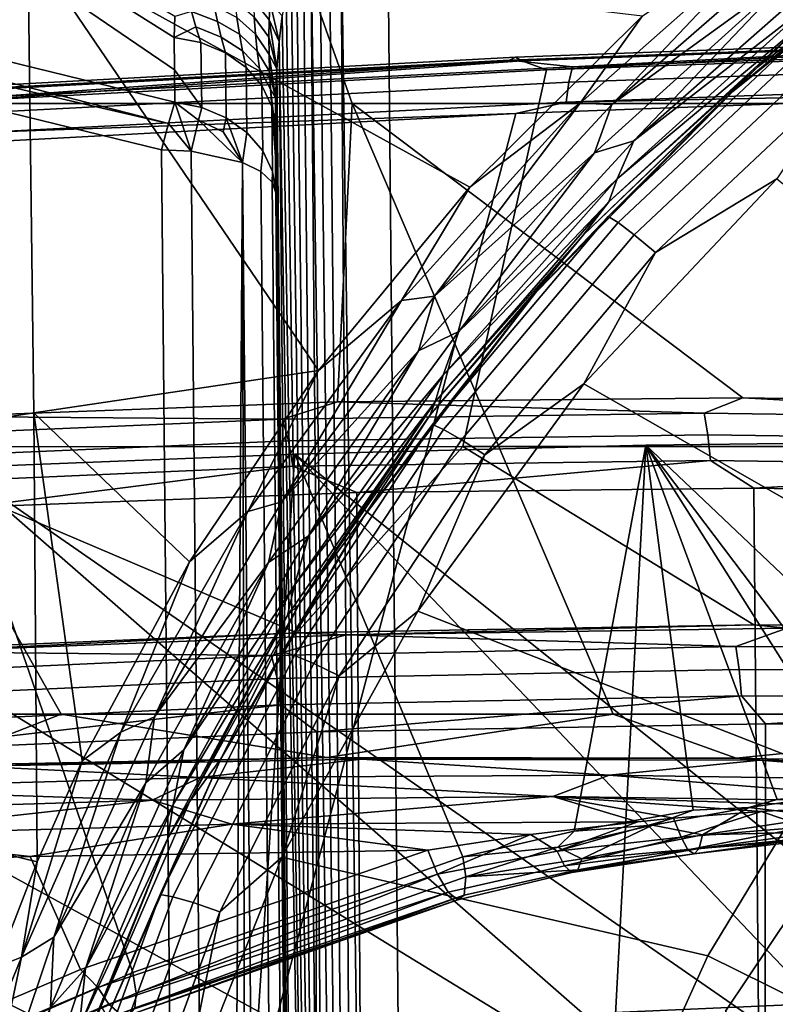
# Model space of a CAD drawing. Header units: metres. Extents: x -109 to 109, y -100 to 76.
# Tile 67 of 256: x -4 to -2.68, y -87.96 to -86.24. Entities that reach past the tile are written whole.
import ezdxf

# ---------------------------------------------------------------- set-up
doc = ezdxf.new("R2010")
doc.units = ezdxf.units.M
doc.layers.add('solid_21062310', color=7, linetype='CONTINUOUS')

msp = doc.modelspace()

# ---------------------------------------------------------------- linework, layer by layer
at = {"layer": 'solid_21062310'}
for points in [[(-4.531828, -86.389984, 9.822536), (-3.422348, -86.389984, 10.127425), (-3.850929, -85.178703, 11.958894), (-5.099349, -85.178703, 11.615823)], [(-3.422348, -86.389984, -19.122288), (-4.531828, -86.389984, -18.817396), (-5.099349, -85.178703, -20.610683), (-3.850929, -85.178703, -20.953756)], [(-3.422348, -86.389984, 10.127425), (-2.292785, -86.389984, 10.346492), (-2.57991, -85.178703, 12.205394), (-3.850929, -85.178703, 11.958894)], [(-2.292785, -86.389984, -19.341352), (-3.422348, -86.389984, -19.122288), (-3.850929, -85.178703, -20.953756), (-2.57991, -85.178703, -21.200256)], [(-3.999279, -85.261505, -29.532124), (-3.987662, -86.109657, -29.808584), (-5.94798, -86.366585, -29.525959), (-5.965105, -85.465294, -29.205368)], [(-4.836508, -86.116798, -22.882307), (-3.731204, -86.387985, -22.767014), (-3.731921, -86.331444, -22.845179), (-4.790286, -85.609924, -23.566788)], [(-3.73264, -86.274666, -22.92317), (-3.731581, -86.238029, -22.97353), (-4.790286, -85.609924, -23.566788)], [(-3.731921, -86.331444, -22.845179), (-3.73264, -86.274666, -22.92317), (-4.790286, -85.609924, -23.566788)], [(-3.442512, -85.978241, -23.432962), (-3.345913, -92.984291, -20.466295), (-3.294944, -92.986465, -20.472548), (-3.361542, -85.963089, -23.458111)], [(-3.361542, -85.963089, -23.458111), (-3.294944, -92.986465, -20.472548), (-2.449152, -89.597504, -21.913158), (-2.029092, -86.17424, -23.368351)], [(-3.393904, -92.977005, -20.448097), (-3.442512, -85.978241, -23.432962), (-3.462862, -85.999924, -23.412214)], [(-3.393904, -92.977005, -20.448097), (-3.345913, -92.984291, -20.466295), (-3.442512, -85.978241, -23.432962)], [(-3.393904, -92.977005, -20.448097), (-3.462862, -85.999924, -23.412214), (-3.48009, -86.025314, -23.388779)], [(-3.393904, -92.977005, -20.448097), (-3.48009, -86.025314, -23.388779), (-3.494925, -86.053909, -23.363087)], [(-3.435644, -92.964958, -20.418814), (-3.494925, -86.053909, -23.363087), (-3.507818, -86.085335, -23.335386)], [(-3.435644, -92.964958, -20.418814), (-3.393904, -92.977005, -20.448097), (-3.494925, -86.053909, -23.363087)], [(-2.758792, -86.368927, -29.815186), (-2.71543, -86.326912, -29.849516), (-2.37409, -86.060379, -29.788353)], [(-2.758792, -86.368927, -29.815186), (-2.37409, -86.060379, -29.788353), (-2.630189, -86.261749, -29.875587)], [(-2.37409, -86.060379, -29.788353), (-2.71543, -86.326912, -29.849516), (-2.630348, -86.244995, -29.870993)], [(-3.435644, -92.964958, -20.418814), (-3.507818, -86.085335, -23.335386), (-3.519064, -86.1194, -23.305756)], [(-2.672353, -86.076973, -29.961805), (-3.024711, -86.389503, -30.043402), (-2.916019, -86.237221, -30.000504)], [(-2.969581, -86.391655, -30.034302), (-3.024711, -86.389503, -30.043402), (-2.672353, -86.076973, -29.961805)], [(-2.621708, -86.088181, -29.955721), (-2.969581, -86.391655, -30.034302), (-2.672353, -86.076973, -29.961805)], [(-2.652526, -86.161682, -29.954046), (-2.969581, -86.391655, -30.034302), (-2.621708, -86.088181, -29.955721)], [(-3.987662, -86.109657, -29.808584), (-3.976979, -86.929642, -30.157299), (-5.932916, -87.233055, -29.92555), (-5.94798, -86.366585, -29.525959)], [(-3.480752, -86.85582, -30.194553), (-3.976979, -86.929642, -30.157299), (-3.987662, -86.109657, -29.808584)], [(-3.217165, -86.53582, -30.086189), (-3.480752, -86.85582, -30.194553), (-3.987662, -86.109657, -29.808584)], [(-2.916019, -86.237221, -30.000504), (-3.217165, -86.53582, -30.086189), (-3.987662, -86.109657, -29.808584)], [(-3.742575, -86.424667, -22.726978), (-3.731204, -86.387985, -22.767014), (-4.836508, -86.116798, -22.882307), (-4.846163, -86.139511, -22.854626)], [(-3.435644, -92.964958, -20.418814), (-3.519064, -86.1194, -23.305756), (-3.528839, -86.156044, -23.274174)], [(-3.742575, -86.424667, -22.726978), (-4.846163, -86.139511, -22.854626), (-4.856518, -86.166901, -22.831923)], [(-3.435644, -92.964958, -20.418814), (-3.528839, -86.156044, -23.274174), (-3.5372, -86.195305, -23.240616)], [(-2.58817, -86.153625, -29.923862), (-2.931547, -86.455154, -30.003109), (-2.652526, -86.161682, -29.954046)], [(-2.616205, -86.210327, -29.902258), (-2.931547, -86.455154, -30.003109), (-2.58817, -86.153625, -29.923862)], [(-4.856518, -86.166901, -22.831923), (-4.867239, -86.198036, -22.814957), (-3.754894, -86.470932, -22.69895), (-3.742575, -86.424667, -22.726978)], [(-2.652526, -86.161682, -29.954046), (-3.000111, -86.475792, -30.038412), (-2.969581, -86.391655, -30.034302)], [(-2.931547, -86.455154, -30.003109), (-3.000111, -86.475792, -30.038412), (-2.652526, -86.161682, -29.954046)], [(-3.56685, -86.244324, -23.143244), (-3.56547, -86.214615, -23.169832), (-3.594575, -86.180496, -23.152212), (-3.594201, -86.209846, -23.123632)], [(-3.435644, -92.964958, -20.418814), (-3.5372, -86.195305, -23.240616), (-3.544151, -86.237228, -23.20504)], [(-4.867239, -86.198036, -22.814957), (-5.902152, -92.091606, -20.309662), (-3.701597, -92.091606, -20.309662), (-3.754894, -86.470932, -22.69895)], [(-3.592897, -86.239388, -23.095409), (-3.627183, -86.21122, -23.077728), (-3.623442, -86.23999, -23.048178), (-3.59073, -86.269081, -23.067541)], [(-3.56741, -86.274231, -23.116802), (-3.56685, -86.244324, -23.143244), (-3.594201, -86.209846, -23.123632), (-3.592897, -86.239388, -23.095409)], [(-2.616205, -86.210327, -29.902258), (-2.630348, -86.244995, -29.870993), (-2.96023, -86.521317, -29.986284)], [(-2.616205, -86.210327, -29.902258), (-2.96023, -86.521317, -29.986284), (-2.931547, -86.455154, -30.003109)], [(-3.73264, -86.274666, -22.92317), (-3.694593, -86.2565, -22.96213), (-3.702265, -86.229439, -22.994789), (-3.731581, -86.238029, -22.97353)], [(-3.657351, -86.246841, -23.002039), (-3.663111, -86.219681, -23.032156), (-3.702265, -86.229439, -22.994789)], [(-3.650687, -86.274109, -22.972513), (-3.657351, -86.246841, -23.002039), (-3.702265, -86.229439, -22.994789), (-3.694593, -86.2565, -22.96213)], [(-3.623442, -86.23999, -23.048178), (-3.663111, -86.219681, -23.032156), (-3.657351, -86.246841, -23.002039), (-3.6188, -86.268898, -23.019138)], [(-3.56685, -86.244324, -23.143244), (-3.549655, -86.281891, -23.167376), (-3.56547, -86.214615, -23.169832)], [(-3.56547, -86.214615, -23.169832), (-3.549655, -86.281891, -23.167376), (-3.544151, -86.237228, -23.20504)], [(-3.6188, -86.268898, -23.019138), (-3.657351, -86.246841, -23.002039), (-3.650687, -86.274109, -22.972513), (-3.613311, -86.29792, -22.990606)], [(-3.59073, -86.269081, -23.067541), (-3.623442, -86.23999, -23.048178), (-3.6188, -86.268898, -23.019138), (-3.587753, -86.298904, -23.040028)], [(-3.567201, -86.304283, -23.090521), (-3.56741, -86.274231, -23.116802), (-3.592897, -86.239388, -23.095409), (-3.59073, -86.269081, -23.067541)], [(-3.56741, -86.274231, -23.116802), (-3.553628, -86.329414, -23.127506), (-3.56685, -86.244324, -23.143244)], [(-3.56685, -86.244324, -23.143244), (-3.553628, -86.329414, -23.127506), (-3.549655, -86.281891, -23.167376)], [(-3.435644, -92.964958, -20.418814), (-3.544151, -86.237228, -23.20504), (-3.549655, -86.281891, -23.167376)], [(-3.024711, -86.389503, -30.043402), (-3.217165, -86.53582, -30.086189), (-2.916019, -86.237221, -30.000504)], [(-2.71543, -86.326912, -29.849516), (-2.974916, -86.561607, -29.957771), (-2.630348, -86.244995, -29.870993)], [(-2.96023, -86.521317, -29.986284), (-2.630348, -86.244995, -29.870993), (-2.974916, -86.561607, -29.957771)], [(-3.685881, -86.283676, -22.930183), (-3.694593, -86.2565, -22.96213), (-3.73264, -86.274666, -22.92317)], [(-3.643164, -86.301483, -22.943583), (-3.650687, -86.274109, -22.972513), (-3.694593, -86.2565, -22.96213), (-3.685881, -86.283676, -22.930183)], [(-2.758792, -86.368927, -29.815186), (-2.630189, -86.261749, -29.875587), (-2.976303, -86.587067, -29.903877)], [(-2.614734, -86.274406, -29.942684), (-2.958813, -86.597809, -29.970808), (-2.976303, -86.587067, -29.903877), (-2.630189, -86.261749, -29.875587)], [(-3.685881, -86.283676, -22.930183), (-3.73264, -86.274666, -22.92317), (-3.731921, -86.331444, -22.845179), (-3.684517, -86.397011, -22.773952)], [(-3.607014, -86.327042, -22.962587), (-3.613311, -86.29792, -22.990606), (-3.650687, -86.274109, -22.972513), (-3.643164, -86.301483, -22.943583)], [(-3.587753, -86.298904, -23.040028), (-3.6188, -86.268898, -23.019138), (-3.613311, -86.29792, -22.990606), (-3.584009, -86.32885, -23.012877)], [(-3.566261, -86.334473, -23.064407), (-3.567201, -86.304283, -23.090521), (-3.59073, -86.269081, -23.067541), (-3.587753, -86.298904, -23.040028)], [(-3.567201, -86.304283, -23.090521), (-3.553628, -86.329414, -23.127506), (-3.56741, -86.274231, -23.116802)], [(-2.060187, -86.269432, 11.954119), (-3.137635, -86.308998, 11.721445), (-3.148087, -86.314415, 11.761926), (-2.066995, -86.274719, 11.995385)], [(-2.066995, -86.274719, 11.995385), (-3.148087, -86.314415, 11.761926), (-3.037916, -86.325951, 11.830364)], [(-2.053084, -86.275986, 11.913084), (-3.126718, -86.315407, 11.681234), (-3.137635, -86.308998, 11.721445), (-2.060187, -86.269432, 11.954119)], [(-2.053084, -86.275986, 11.913084), (-3.083561, -86.331558, 11.653229), (-3.126718, -86.315407, 11.681234)], [(-2.053084, -86.275986, 11.913084), (-2.028595, -86.29335, 11.878514), (-3.083561, -86.331558, 11.653229)], [(-2.066995, -86.274719, 11.995385), (-3.037916, -86.325951, 11.830364), (-2.012139, -86.289742, 12.043721)], [(-2.958813, -86.597809, -29.970808), (-2.614734, -86.274406, -29.942684), (-2.589905, -86.298828, -30.003412), (-2.930717, -86.619156, -30.031269)], [(-3.684517, -86.397011, -22.773952), (-3.641859, -86.414848, -22.787201), (-3.643164, -86.301483, -22.943583), (-3.685881, -86.283676, -22.930183)], [(-3.57953, -86.358879, -22.986092), (-3.584009, -86.32885, -23.012877), (-3.613311, -86.29792, -22.990606), (-3.607014, -86.327042, -22.962587)], [(-3.488042, -92.930138, -20.335741), (-3.549655, -86.281891, -23.167376), (-3.553628, -86.329414, -23.127506)], [(-3.488042, -92.930138, -20.335741), (-3.435644, -92.964958, -20.418814), (-3.549655, -86.281891, -23.167376)], [(-3.229103, -86.988487, 10.542894), (-3.083561, -86.331558, 11.653229), (-2.028595, -86.29335, 11.878514), (-2.161704, -86.988388, 10.733152)], [(-2.012139, -86.289742, 12.043721), (-3.037916, -86.325951, 11.830364), (-3.044789, -86.352844, 11.862092), (-2.01667, -86.316559, 12.075934)], [(-2.930717, -86.619156, -30.031269), (-2.589905, -86.298828, -30.003412), (-2.557055, -86.333687, -30.054468), (-2.893544, -86.649948, -30.081972)], [(-3.137635, -86.308998, 11.721445), (-4.188678, -86.36599, 11.391666), (-4.20268, -86.371605, 11.431033), (-3.148087, -86.314415, 11.761926)], [(-3.148087, -86.314415, 11.761926), (-4.20268, -86.371605, 11.431033), (-4.040893, -86.377846, 11.529592)], [(-3.126718, -86.315407, 11.681234), (-4.174045, -86.3722, 11.352622), (-4.188678, -86.36599, 11.391666), (-3.137635, -86.308998, 11.721445)], [(-3.126718, -86.315407, 11.681234), (-4.113745, -86.386711, 11.33393), (-4.174045, -86.3722, 11.352622)], [(-3.126718, -86.315407, 11.681234), (-3.083561, -86.331558, 11.653229), (-4.113745, -86.386711, 11.33393)], [(-3.148087, -86.314415, 11.761926), (-4.040893, -86.377846, 11.529592), (-3.037916, -86.325951, 11.830364)], [(-3.641859, -86.414848, -22.787201), (-3.605703, -86.440483, -22.806015), (-3.607014, -86.327042, -22.962587), (-3.643164, -86.301483, -22.943583)], [(-3.564622, -86.364769, -23.038475), (-3.566261, -86.334473, -23.064407), (-3.587753, -86.298904, -23.040028), (-3.584009, -86.32885, -23.012877)], [(-3.567201, -86.304283, -23.090521), (-3.555926, -86.379921, -23.085331), (-3.553628, -86.329414, -23.127506)], [(-3.566261, -86.334473, -23.064407), (-3.555926, -86.379921, -23.085331), (-3.567201, -86.304283, -23.090521)], [(-4.280433, -86.988632, 10.277859), (-4.113745, -86.386711, 11.33393), (-3.083561, -86.331558, 11.653229), (-3.229103, -86.988487, 10.542894)], [(-3.037916, -86.325951, 11.830364), (-4.040893, -86.377846, 11.529592), (-4.050054, -86.404861, 11.560633), (-3.044789, -86.352844, 11.862092)], [(-3.684517, -86.397011, -22.773952), (-3.731921, -86.331444, -22.845179), (-3.731204, -86.387985, -22.767014)], [(-3.605703, -86.440483, -22.806015), (-3.578184, -86.472435, -22.829302), (-3.57953, -86.358879, -22.986092), (-3.607014, -86.327042, -22.962587)], [(-3.562308, -86.395142, -23.012735), (-3.564622, -86.364769, -23.038475), (-3.584009, -86.32885, -23.012877), (-3.57953, -86.358879, -22.986092)], [(-3.488042, -92.930138, -20.335741), (-3.553628, -86.329414, -23.127506), (-3.555926, -86.379921, -23.085331)], [(-2.01667, -86.316559, 12.075934), (-3.044789, -86.352844, 11.862092), (-3.049181, -86.387695, 11.885398), (-2.019578, -86.351357, 12.099549)], [(-2.71543, -86.326912, -29.849516), (-3.019895, -86.619438, -29.93413), (-2.974916, -86.561607, -29.957771)], [(-2.758792, -86.368927, -29.815186), (-3.019895, -86.619438, -29.93413), (-2.71543, -86.326912, -29.849516)], [(-3.564622, -86.364769, -23.038475), (-3.555926, -86.379921, -23.085331), (-3.566261, -86.334473, -23.064407)], [(-2.893544, -86.649948, -30.081972), (-2.557055, -86.333687, -30.054468), (-2.681723, -86.521584, -30.105524)], [(-3.044789, -86.352844, 11.862092), (-4.050054, -86.404861, 11.560633), (-4.055897, -86.439796, 11.583503), (-3.049181, -86.387695, 11.885398)], [(-3.578184, -86.472435, -22.829302), (-3.560919, -86.508827, -22.8557), (-3.562308, -86.395142, -23.012735), (-3.57953, -86.358879, -22.986092)], [(-3.564622, -86.364769, -23.038475), (-3.556347, -86.433525, -23.040829), (-3.555926, -86.379921, -23.085331)], [(-3.562308, -86.395142, -23.012735), (-3.556347, -86.433525, -23.040829), (-3.564622, -86.364769, -23.038475)], [(-2.019578, -86.351357, 12.099549), (-3.049181, -86.387695, 11.885398), (-2.064219, -86.367897, 12.098789)], [(-2.064219, -86.367897, 12.098789), (-3.137164, -86.407219, 11.869574), (-3.558159, -88.001884, 12.331579), (-2.502682, -87.955109, 12.594176)], [(-3.488042, -92.930138, -20.335741), (-3.555926, -86.379921, -23.085331), (-3.556347, -86.433525, -23.040829)], [(-3.049181, -86.387695, 11.885398), (-3.137164, -86.407219, 11.869574), (-2.064219, -86.367897, 12.098789)], [(-3.102722, -86.720467, -29.845757), (-3.019895, -86.619438, -29.93413), (-2.758792, -86.368927, -29.815186)], [(-3.102722, -86.720467, -29.845757), (-2.758792, -86.368927, -29.815186), (-2.976303, -86.587067, -29.903877)], [(-5.614714, -86.389984, -18.428471), (-4.531828, -86.389984, -18.817396), (-3.929527, -87.455231, -16.944506), (-4.86869, -87.455231, -16.608034)], [(-4.531828, -86.389984, -18.817396), (-3.422348, -86.389984, -19.122288), (-2.967408, -87.455231, -17.208265), (-3.929527, -87.455231, -16.944506)], [(-4.134821, -86.935745, 8.937243), (-3.447676, -86.910393, 9.17792), (-3.422348, -86.389984, 10.127425), (-4.531828, -86.389984, 9.822536)], [(-3.049181, -86.387695, 11.885398), (-4.055897, -86.439796, 11.583503), (-3.137164, -86.407219, 11.869574)], [(-3.703245, -86.473175, -22.705372), (-3.731204, -86.387985, -22.767014), (-3.742575, -86.424667, -22.726978)], [(-3.690168, -86.419159, -22.745514), (-3.684517, -86.397011, -22.773952), (-3.731204, -86.387985, -22.767014)], [(-3.690168, -86.419159, -22.745514), (-3.731204, -86.387985, -22.767014), (-3.703245, -86.473175, -22.705372)], [(-3.690168, -86.419159, -22.745514), (-3.647012, -86.439461, -22.755243), (-3.641859, -86.414848, -22.787201), (-3.684517, -86.397011, -22.773952)], [(-3.560919, -86.508827, -22.8557), (-3.554902, -86.547562, -22.88368), (-3.555624, -86.490669, -22.962341), (-3.562308, -86.395142, -23.012735)], [(-3.562308, -86.395142, -23.012735), (-3.555624, -86.490669, -22.962341), (-3.556347, -86.433525, -23.040829)], [(-3.447676, -86.910393, 9.17792), (-2.741225, -86.903236, 9.350247), (-3.422348, -86.389984, 10.127425)], [(-3.422348, -86.389984, -19.122288), (-2.292785, -86.389984, -19.341352), (-1.987955, -87.455231, -17.397776), (-2.967408, -87.455231, -17.208265)], [(-2.02198, -86.914322, 9.452824), (-2.292785, -86.389984, 10.346492), (-3.422348, -86.389984, 10.127425), (-2.741225, -86.903236, 9.350247)], [(-3.024711, -86.389503, -30.043402), (-3.33658, -86.73349, -30.151806), (-3.217165, -86.53582, -30.086189)], [(-3.27862, -86.726097, -30.138744), (-3.33658, -86.73349, -30.151806), (-3.024711, -86.389503, -30.043402)], [(-2.969581, -86.391655, -30.034302), (-3.27862, -86.726097, -30.138744), (-3.024711, -86.389503, -30.043402)], [(-3.000111, -86.475792, -30.038412), (-3.27862, -86.726097, -30.138744), (-2.969581, -86.391655, -30.034302)], [(-3.137164, -86.407219, 11.869574), (-4.185335, -86.463814, 11.544808), (-4.588665, -88.068321, 11.975902), (-3.558159, -88.001884, 12.331579)], [(-4.055897, -86.439796, 11.583503), (-4.185335, -86.463814, 11.544808), (-3.137164, -86.407219, 11.869574)], [(-3.613567, -86.492683, -22.753262), (-3.641859, -86.414848, -22.787201), (-3.647012, -86.439461, -22.755243)], [(-3.613567, -86.492683, -22.753262), (-3.605703, -86.440483, -22.806015), (-3.641859, -86.414848, -22.787201)], [(-3.703245, -86.473175, -22.705372), (-3.742575, -86.424667, -22.726978), (-3.754894, -86.470932, -22.69895)], [(-3.690168, -86.419159, -22.745514), (-3.703245, -86.473175, -22.705372), (-3.613567, -86.492683, -22.753262)], [(-3.647012, -86.439461, -22.755243), (-3.690168, -86.419159, -22.745514), (-3.613567, -86.492683, -22.753262)], [(-3.556347, -86.433525, -23.040829), (-3.555624, -86.490669, -22.962341), (-3.501605, -92.168236, -20.494392)], [(-3.494936, -92.909836, -20.287819), (-3.556347, -86.433525, -23.040829), (-3.501605, -92.168236, -20.494392)], [(-3.488042, -92.930138, -20.335741), (-3.556347, -86.433525, -23.040829), (-3.494936, -92.909836, -20.287819)], [(-3.613567, -86.492683, -22.753262), (-3.581726, -86.508644, -22.791525), (-3.578184, -86.472435, -22.829302), (-3.605703, -86.440483, -22.806015)], [(-2.931547, -86.455154, -30.003109), (-3.236278, -86.787605, -30.108627), (-3.000111, -86.475792, -30.038412)], [(-2.96023, -86.521317, -29.986284), (-3.236278, -86.787605, -30.108627), (-2.931547, -86.455154, -30.003109)], [(-3.703245, -86.473175, -22.705372), (-3.754894, -86.470932, -22.69895), (-3.701597, -92.091606, -20.309662), (-3.649839, -92.093857, -20.316111)], [(-3.649839, -92.093857, -20.316111), (-3.613567, -86.492683, -22.753262), (-3.703245, -86.473175, -22.705372)], [(-3.581726, -86.508644, -22.791525), (-3.561724, -86.527359, -22.836006), (-3.560919, -86.508827, -22.8557), (-3.578184, -86.472435, -22.829302)], [(-3.000111, -86.475792, -30.038412), (-3.306482, -86.821159, -30.150671), (-3.27862, -86.726097, -30.138744)], [(-3.236278, -86.787605, -30.108627), (-3.306482, -86.821159, -30.150671), (-3.000111, -86.475792, -30.038412)], [(-3.649839, -92.093857, -20.316111), (-3.601607, -92.10128, -20.33466), (-3.613567, -86.492683, -22.753262)], [(-3.601607, -92.10128, -20.33466), (-3.560188, -92.11338, -20.36405), (-3.613567, -86.492683, -22.753262)], [(-3.528405, -92.129333, -20.402275), (-3.581726, -86.508644, -22.791525), (-3.613567, -86.492683, -22.753262), (-3.560188, -92.11338, -20.36405)], [(-3.555624, -86.490669, -22.962341), (-3.554902, -86.547562, -22.88368), (-3.501605, -92.168236, -20.494392)], [(-3.508423, -92.148041, -20.446732), (-3.561724, -86.527359, -22.836006), (-3.581726, -86.508644, -22.791525), (-3.528405, -92.129333, -20.402275)], [(-3.561724, -86.527359, -22.836006), (-3.554902, -86.547562, -22.88368), (-3.560919, -86.508827, -22.8557)], [(-2.96023, -86.521317, -29.986284), (-2.974916, -86.561607, -29.957771), (-3.263637, -86.86377, -30.098299)], [(-2.96023, -86.521317, -29.986284), (-3.263637, -86.86377, -30.098299), (-3.236278, -86.787605, -30.108627)], [(-3.018499, -86.878868, -30.136595), (-2.681723, -86.521584, -30.105524), (-2.098727, -86.981827, -30.431873), (-2.368973, -87.25106, -30.455288)], [(-2.893544, -86.649948, -30.081972), (-2.681723, -86.521584, -30.105524), (-3.018499, -86.878868, -30.136595)], [(-3.508423, -92.148041, -20.446732), (-3.501605, -92.168236, -20.494392), (-3.554902, -86.547562, -22.88368), (-3.561724, -86.527359, -22.836006)], [(-3.33658, -86.73349, -30.151806), (-3.480752, -86.85582, -30.194553), (-3.217165, -86.53582, -30.086189)], [(-3.019895, -86.619438, -29.93413), (-3.277764, -86.910202, -30.07357), (-2.974916, -86.561607, -29.957771)], [(-3.263637, -86.86377, -30.098299), (-2.974916, -86.561607, -29.957771), (-3.277764, -86.910202, -30.07357)], [(-3.102722, -86.720467, -29.845757), (-2.976303, -86.587067, -29.903877), (-3.282166, -86.950211, -29.935459)], [(-2.958813, -86.597809, -29.970808), (-3.26288, -86.958817, -30.002203), (-3.282166, -86.950211, -29.935459), (-2.976303, -86.587067, -29.903877)], [(-3.26288, -86.958817, -30.002203), (-2.958813, -86.597809, -29.970808), (-2.930717, -86.619156, -30.031269), (-3.231897, -86.976738, -30.062366)], [(-3.019895, -86.619438, -29.93413), (-3.28622, -86.932846, -30.040476), (-3.277764, -86.910202, -30.07357)], [(-3.102722, -86.720467, -29.845757), (-3.28622, -86.932846, -30.040476), (-3.019895, -86.619438, -29.93413)], [(-3.231897, -86.976738, -30.062366), (-2.930717, -86.619156, -30.031269), (-2.893544, -86.649948, -30.081972), (-3.190903, -87.002998, -30.112673)], [(-3.190903, -87.002998, -30.112673), (-2.893544, -86.649948, -30.081972), (-3.018499, -86.878868, -30.136595)], [(-3.27862, -86.726097, -30.138744), (-3.545147, -87.084801, -30.27231), (-3.33658, -86.73349, -30.151806)], [(-3.306482, -86.821159, -30.150671), (-3.545147, -87.084801, -30.27231), (-3.27862, -86.726097, -30.138744)], [(-3.401694, -87.110359, -29.879663), (-3.28622, -86.932846, -30.040476), (-3.102722, -86.720467, -29.845757)], [(-3.401694, -87.110359, -29.879663), (-3.102722, -86.720467, -29.845757), (-3.282166, -86.950211, -29.935459)], [(-3.33658, -86.73349, -30.151806), (-3.604276, -87.101807, -30.290245), (-3.480752, -86.85582, -30.194553)], [(-3.545147, -87.084801, -30.27231), (-3.604276, -87.101807, -30.290245), (-3.33658, -86.73349, -30.151806)], [(-3.236278, -86.787605, -30.108627), (-3.498599, -87.144249, -30.243717), (-3.306482, -86.821159, -30.150671)], [(-3.263637, -86.86377, -30.098299), (-3.498599, -87.144249, -30.243717), (-3.236278, -86.787605, -30.108627)], [(-3.306482, -86.821159, -30.150671), (-3.567977, -87.190346, -30.294037), (-3.545147, -87.084801, -30.27231)], [(-3.498599, -87.144249, -30.243717), (-3.567977, -87.190346, -30.294037), (-3.306482, -86.821159, -30.150671)], [(-3.480752, -86.85582, -30.194553), (-3.705798, -87.189491, -30.326105), (-3.976979, -86.929642, -30.157299)], [(-3.604276, -87.101807, -30.290245), (-3.705798, -87.189491, -30.326105), (-3.480752, -86.85582, -30.194553)], [(-3.263637, -86.86377, -30.098299), (-3.277764, -86.910202, -30.07357), (-3.522567, -87.230309, -30.241583)], [(-3.263637, -86.86377, -30.098299), (-3.522567, -87.230309, -30.241583), (-3.498599, -87.144249, -30.243717)], [(-3.307671, -87.275375, -30.171078), (-3.018499, -86.878868, -30.136595), (-2.368973, -87.25106, -30.455288), (-2.604674, -87.550781, -30.481352)], [(-3.190903, -87.002998, -30.112673), (-3.018499, -86.878868, -30.136595), (-3.307671, -87.275375, -30.171078)], [(-3.544042, -86.940468, 9.10825), (-3.447676, -86.910393, 9.17792), (-4.134821, -86.935745, 8.937243)], [(-3.544042, -86.940468, 9.10825), (-2.808482, -86.930298, 9.297846), (-3.447676, -86.910393, 9.17792)], [(-3.514478, -87.263031, -30.170179), (-3.534889, -87.282997, -30.221663), (-3.277764, -86.910202, -30.07357)], [(-3.522567, -87.230309, -30.241583), (-3.277764, -86.910202, -30.07357), (-3.534889, -87.282997, -30.221663)], [(-3.28622, -86.932846, -30.040476), (-3.514478, -87.263031, -30.170179), (-3.277764, -86.910202, -30.07357)], [(-2.808482, -86.930298, 9.297846), (-2.741225, -86.903236, 9.350247), (-3.447676, -86.910393, 9.17792)], [(-2.808482, -86.930298, 9.297846), (-2.05722, -86.940674, 9.410523), (-2.741225, -86.903236, 9.350247)], [(-2.05722, -86.940674, 9.410523), (-2.02198, -86.914322, 9.452824), (-2.741225, -86.903236, 9.350247)], [(-3.976979, -86.929642, -30.157299), (-3.971716, -87.712997, -30.573219), (-5.932916, -87.233055, -29.92555)], [(-3.892895, -87.536293, -30.484051), (-3.971716, -87.712997, -30.573219), (-3.976979, -86.929642, -30.157299)], [(-3.705798, -87.189491, -30.326105), (-3.892895, -87.536293, -30.484051), (-3.976979, -86.929642, -30.157299)], [(-3.533395, -86.978172, 9.077537), (-2.802011, -86.967995, 9.265985), (-2.808482, -86.930298, 9.297846), (-3.544042, -86.940468, 9.10825)], [(-3.401694, -87.110359, -29.879663), (-3.514478, -87.263031, -30.170179), (-3.28622, -86.932846, -30.040476)], [(-2.802011, -86.967995, 9.265985), (-2.05504, -86.978371, 9.37808), (-2.05722, -86.940674, 9.410523), (-2.808482, -86.930298, 9.297846)], [(-4.255627, -86.971024, 8.843986), (-3.544042, -86.940468, 9.10825), (-4.134821, -86.935745, 8.937243)], [(-4.241017, -87.008728, 8.814956), (-3.533395, -86.978172, 9.077537), (-3.544042, -86.940468, 9.10825), (-4.255627, -86.971024, 8.843986)], [(-3.401694, -87.110359, -29.879663), (-3.282166, -86.950211, -29.935459), (-3.543644, -87.346275, -29.969902)], [(-3.26288, -86.958817, -30.002203), (-3.522822, -87.352554, -30.036444), (-3.543644, -87.346275, -29.969902), (-3.282166, -86.950211, -29.935459)], [(-3.525658, -87.022728, 9.056727), (-2.797596, -87.01255, 9.244235), (-2.802011, -86.967995, 9.265985), (-3.533395, -86.978172, 9.077537)], [(-3.522822, -87.352554, -30.036444), (-3.26288, -86.958817, -30.002203), (-3.231897, -86.976738, -30.062366), (-3.48937, -87.366737, -30.096283)], [(-2.797596, -87.01255, 9.244235), (-2.05405, -87.022919, 9.35589), (-2.05504, -86.978371, 9.37808), (-2.802011, -86.967995, 9.265985)], [(-4.230156, -87.053268, 8.795557), (-3.525658, -87.022728, 9.056727), (-3.533395, -86.978172, 9.077537), (-4.241017, -87.008728, 8.814956)], [(-3.48937, -87.366737, -30.096283), (-3.231897, -86.976738, -30.062366), (-3.190903, -87.002998, -30.112673), (-3.44511, -87.388046, -30.146158)], [(-3.009712, -88.850967, 8.008588), (-2.910185, -86.986, 7.622087), (-2.278716, -86.97847, 7.786181), (-2.352366, -88.834473, 8.185493)], [(-1.940929, -88.268227, 2.74707), (-1.559123, -88.268227, 2.838722), (-2.278716, -86.97847, 7.786181), (-2.910185, -86.986, 7.622087)], [(-2.52901, -87.589096, -16.860348), (-2.370387, -87.576576, -16.895035), (-2.278715, -86.97847, -16.781044), (-2.910185, -86.986, -16.616949)], [(-1.173066, -88.268227, -11.905124), (-1.559122, -88.268227, -11.833584), (-2.910185, -86.986, -16.616949), (-2.278715, -86.97847, -16.781044)], [(-3.518695, -87.313148, 9.899694), (-4.292247, -87.346115, 9.626981), (-4.280433, -86.988632, 10.277859)], [(-3.518695, -87.313148, 9.899694), (-4.280433, -86.988632, 10.277859), (-3.229103, -86.988487, 10.542894)], [(-4.251041, -88.929695, 7.459495), (-4.10942, -87.025101, 7.109216), (-3.522438, -87.001564, 7.395678), (-3.644919, -88.882774, 7.76568)], [(-2.687617, -88.268227, 2.504477), (-2.317441, -88.268227, 2.635553), (-3.522438, -87.001564, 7.395678), (-4.10942, -87.025101, 7.109216)], [(-3.22939, -87.70388, -16.66762), (-3.522438, -87.001564, -16.390539), (-4.10942, -87.025101, -16.104078), (-3.804875, -87.905998, -16.463972)], [(-1.940929, -88.268227, -11.741932), (-2.317441, -88.268227, -11.630416), (-4.10942, -87.025101, -16.104078), (-3.522438, -87.001564, -16.390539)], [(-3.644919, -88.882774, 7.76568), (-3.522438, -87.001564, 7.395678), (-2.910185, -86.986, 7.622087), (-3.009712, -88.850967, 8.008588)], [(-2.317441, -88.268227, 2.635553), (-1.940929, -88.268227, 2.74707), (-2.910185, -86.986, 7.622087), (-3.522438, -87.001564, 7.395678)], [(-3.22939, -87.70388, -16.66762), (-3.035381, -87.659027, -16.726978), (-2.910185, -86.986, -16.616949), (-3.522438, -87.001564, -16.390539)], [(-1.559122, -88.268227, -11.833584), (-1.940929, -88.268227, -11.741932), (-3.522438, -87.001564, -16.390539), (-2.910185, -86.986, -16.616949)], [(-2.722368, -87.299332, 10.096196), (-3.518695, -87.313148, 9.899694), (-3.229103, -86.988487, 10.542894)], [(-1.910909, -87.304794, 10.214686), (-2.722368, -87.299332, 10.096196), (-3.229103, -86.988487, 10.542894), (-2.161704, -86.988388, 10.733152)], [(-3.035381, -87.659027, -16.726978), (-2.827623, -87.622673, -16.785494), (-2.910185, -86.986, -16.616949)], [(-2.681415, -87.603889, -16.823568), (-2.52901, -87.589096, -16.860348), (-2.910185, -86.986, -16.616949)], [(-2.730989, -87.617699, -16.813061), (-2.681415, -87.603889, -16.823568), (-2.910185, -86.986, -16.616949), (-2.827623, -87.622673, -16.785494)], [(-3.525658, -87.022728, 9.056727), (-3.414186, -87.068413, 9.079753), (-2.797596, -87.01255, 9.244235)], [(-3.44511, -87.388046, -30.146158), (-3.190903, -87.002998, -30.112673), (-3.307671, -87.275375, -30.171078)], [(-2.797596, -87.01255, 9.244235), (-3.414186, -87.068413, 9.079753), (-2.722374, -87.061127, 9.248451)], [(-2.797596, -87.01255, 9.244235), (-2.722374, -87.061127, 9.248451), (-2.05405, -87.022919, 9.35589)], [(-2.687617, -88.268227, 2.504477), (-4.10942, -87.025101, 7.109216), (-4.664997, -87.05661, 6.765344)], [(-3.804875, -87.905998, -16.463972), (-4.10942, -87.025101, -16.104078), (-4.664996, -87.05661, -15.760206), (-4.348949, -88.143593, -16.21657)], [(-2.317441, -88.268227, -11.630416), (-2.687616, -88.268227, -11.499339), (-4.664996, -87.05661, -15.760206), (-4.10942, -87.025101, -16.104078)], [(-4.230156, -87.053268, 8.795557), (-4.086925, -87.094177, 8.844183), (-3.525658, -87.022728, 9.056727)], [(-3.525658, -87.022728, 9.056727), (-4.086925, -87.094177, 8.844183), (-3.414186, -87.068413, 9.079753)], [(-2.05405, -87.022919, 9.35589), (-2.722374, -87.061127, 9.248451), (-2.017385, -87.07235, 9.348892)], [(-2.687617, -88.268227, 2.504477), (-4.664997, -87.05661, 6.765344), (-5.183906, -87.09594, 6.367675), (-3.05043, -88.268227, 2.354202)], [(-2.687616, -88.268227, -11.499339), (-3.050429, -88.268227, -11.349065), (-5.183905, -87.09594, -15.362538), (-4.664996, -87.05661, -15.760206)], [(-3.414186, -87.068413, 9.079753), (-4.086925, -87.094177, 8.844183), (-4.082846, -88.410873, 8.721832), (-3.406317, -88.388077, 8.960156)], [(-2.722374, -87.061127, 9.248451), (-3.414186, -87.068413, 9.079753), (-3.406317, -88.388077, 8.960156), (-2.710235, -88.381516, 9.13104)], [(-2.017385, -87.07235, 9.348892), (-2.722374, -87.061127, 9.248451), (-2.710235, -88.381516, 9.13104), (-2.000668, -88.391243, 9.233008)], [(-3.545147, -87.084801, -30.27231), (-3.766761, -87.460014, -30.436943), (-3.604276, -87.101807, -30.290245)], [(-3.567977, -87.190346, -30.294037), (-3.766761, -87.460014, -30.436943), (-3.545147, -87.084801, -30.27231)], [(-3.05043, -88.268227, 2.354202), (-5.183906, -87.09594, 6.367675), (-5.660566, -87.14312, 5.919719), (-3.404879, -88.268227, 2.185143)], [(-3.050429, -88.268227, -11.349065), (-3.404878, -88.268227, -11.180006), (-5.660564, -87.14312, -14.914582), (-5.183905, -87.09594, -15.362538)], [(-3.604276, -87.101807, -30.290245), (-3.825357, -87.486351, -30.460644), (-3.705798, -87.189491, -30.326105)], [(-3.766761, -87.460014, -30.436943), (-3.825357, -87.486351, -30.460644), (-3.604276, -87.101807, -30.290245)], [(-3.651515, -87.533012, -29.91642), (-3.514478, -87.263031, -30.170179), (-3.401694, -87.110359, -29.879663)], [(-3.651515, -87.533012, -29.91642), (-3.401694, -87.110359, -29.879663), (-3.543644, -87.346275, -29.969902)], [(-3.404879, -88.268227, 2.185143), (-5.660566, -87.14312, 5.919719), (-6.09016, -87.197861, 5.426735), (-3.750003, -88.268227, 1.997758)], [(-3.404878, -88.268227, -11.180006), (-3.750002, -88.268227, -10.99262), (-6.090158, -87.197861, -14.421598), (-5.660564, -87.14312, -14.914582)], [(-3.498599, -87.144249, -30.243717), (-3.715994, -87.517235, -30.410337), (-3.567977, -87.190346, -30.294037)], [(-3.522567, -87.230309, -30.241583), (-3.715994, -87.517235, -30.410337), (-3.498599, -87.144249, -30.243717)], [(-3.825357, -87.486351, -30.460644), (-3.892895, -87.536293, -30.484051), (-3.705798, -87.189491, -30.326105)], [(-3.567977, -87.190346, -30.294037), (-3.782114, -87.575005, -30.470432), (-3.766761, -87.460014, -30.436943)], [(-3.715994, -87.517235, -30.410337), (-3.782114, -87.575005, -30.470432), (-3.567977, -87.190346, -30.294037)], [(-3.750003, -88.268227, 1.997758), (-6.09016, -87.197861, 5.426735), (-6.468139, -87.260063, 4.893629), (-4.08485, -88.268227, 1.792561)], [(-3.750002, -88.268227, -10.99262), (-4.084848, -88.268227, -10.787424), (-6.468137, -87.260063, -13.888494), (-6.090158, -87.197861, -14.421598)], [(-4.042917, -87.896278, -30.67207), (-5.919773, -88.057999, -30.400167), (-5.932916, -87.233055, -29.92555), (-3.971716, -87.712997, -30.573219)], [(-3.522567, -87.230309, -30.241583), (-3.534889, -87.282997, -30.221663), (-3.73436, -87.612526, -30.418081)], [(-3.522567, -87.230309, -30.241583), (-3.73436, -87.612526, -30.418081), (-3.715994, -87.517235, -30.410337)], [(-3.514478, -87.263031, -30.170179), (-3.706005, -87.608345, -30.329056), (-3.534889, -87.282997, -30.221663)], [(-3.651515, -87.533012, -29.91642), (-3.706005, -87.608345, -30.329056), (-3.514478, -87.263031, -30.170179)], [(-3.544679, -87.704872, -30.208427), (-3.307671, -87.275375, -30.171078), (-2.604674, -87.550781, -30.481352), (-2.802393, -87.876617, -30.509687)], [(-3.44511, -87.388046, -30.146158), (-3.307671, -87.275375, -30.171078), (-3.544679, -87.704872, -30.208427)], [(-3.706005, -87.608345, -30.329056), (-3.743487, -87.671204, -30.403982), (-3.534889, -87.282997, -30.221663)], [(-3.73436, -87.612526, -30.418081), (-3.534889, -87.282997, -30.221663), (-3.743487, -87.671204, -30.403982)], [(-3.433015, -87.316734, 9.914514), (-3.518695, -87.313148, 9.899694), (-2.722368, -87.299332, 10.096196)], [(-2.664353, -87.304916, 10.097507), (-3.433015, -87.316734, 9.914514), (-2.722368, -87.299332, 10.096196)], [(-2.753642, -87.337097, 10.04132), (-3.433015, -87.316734, 9.914514), (-2.664353, -87.304916, 10.097507)], [(-1.927859, -87.34201, 10.164926), (-2.753642, -87.337097, 10.04132), (-2.664353, -87.304916, 10.097507)], [(-2.664353, -87.304916, 10.097507), (-2.722368, -87.299332, 10.096196), (-1.910909, -87.304794, 10.214686)], [(-4.180782, -87.346573, 9.660313), (-4.292247, -87.346115, 9.626981), (-3.518695, -87.313148, 9.899694)], [(-3.433015, -87.316734, 9.914514), (-4.180782, -87.346573, 9.660313), (-3.518695, -87.313148, 9.899694)], [(-3.562941, -87.352654, 9.8361), (-4.180782, -87.346573, 9.660313), (-3.433015, -87.316734, 9.914514)], [(-2.753642, -87.337097, 10.04132), (-3.562941, -87.352654, 9.8361), (-3.433015, -87.316734, 9.914514)], [(-3.651515, -87.533012, -29.91642), (-3.543644, -87.346275, -29.969902), (-3.757201, -87.769897, -30.006742)], [(-3.522822, -87.352554, -30.036444), (-3.735123, -87.773689, -30.073067), (-3.757201, -87.769897, -30.006742), (-3.543644, -87.346275, -29.969902)], [(-2.747661, -87.377182, 10.012839), (-3.553243, -87.392723, 9.808634), (-3.562941, -87.352654, 9.8361), (-2.753642, -87.337097, 10.04132)], [(-1.925694, -87.382088, 10.135897), (-2.747661, -87.377182, 10.012839), (-2.753642, -87.337097, 10.04132), (-1.927859, -87.34201, 10.164926)], [(-3.562941, -87.352654, 9.8361), (-4.347351, -87.388458, 9.55149), (-4.180782, -87.346573, 9.660313)], [(-3.553243, -87.392723, 9.808634), (-4.334106, -87.428482, 9.525486), (-4.347351, -87.388458, 9.55149), (-3.562941, -87.352654, 9.8361)], [(-3.735123, -87.773689, -30.073067), (-3.522822, -87.352554, -30.036444), (-3.48937, -87.366737, -30.096283), (-3.699656, -87.783875, -30.132559)], [(-3.699656, -87.783875, -30.132559), (-3.48937, -87.366737, -30.096283), (-3.44511, -87.388046, -30.146158), (-3.652729, -87.799896, -30.181974)], [(-2.74376, -87.423187, 9.994898), (-3.546526, -87.438705, 9.791492), (-3.553243, -87.392723, 9.808634), (-2.747661, -87.377182, 10.012839)], [(-1.924696, -87.428085, 10.117548), (-2.74376, -87.423187, 9.994898), (-2.747661, -87.377182, 10.012839), (-1.925694, -87.382088, 10.135897)], [(-3.546526, -87.438705, 9.791492), (-4.324721, -87.474426, 9.509513), (-4.334106, -87.428482, 9.525486), (-3.553243, -87.392723, 9.808634)], [(-3.652729, -87.799896, -30.181974), (-3.44511, -87.388046, -30.146158), (-3.544679, -87.704872, -30.208427)], [(-2.74376, -87.423187, 9.994898), (-3.484134, -87.485771, 9.803625), (-3.546526, -87.438705, 9.791492)], [(-2.74376, -87.423187, 9.994898), (-2.701916, -87.47187, 9.996596), (-3.484134, -87.485771, 9.803625)], [(-1.924696, -87.428085, 10.117548), (-2.701916, -87.47187, 9.996596), (-2.74376, -87.423187, 9.994898)], [(-1.924696, -87.428085, 10.117548), (-1.904569, -87.477386, 10.113004), (-2.701916, -87.47187, 9.996596)], [(-3.546526, -87.438705, 9.791492), (-4.244071, -87.518967, 9.535865), (-4.324721, -87.474426, 9.509513)], [(-3.546526, -87.438705, 9.791492), (-3.484134, -87.485771, 9.803625), (-4.244071, -87.518967, 9.535865)], [(-4.86869, -87.455231, -16.608034), (-3.929527, -87.455231, -16.944506), (-4.158909, -87.544777, -16.676449)], [(-3.929527, -87.455231, -16.944506), (-3.466487, -87.530968, -16.920839), (-4.158909, -87.544777, -16.676449)], [(-3.766761, -87.460014, -30.436943), (-3.942294, -87.844093, -30.63331), (-3.825357, -87.486351, -30.460644)], [(-3.782114, -87.575005, -30.470432), (-3.942294, -87.844093, -30.63331), (-3.766761, -87.460014, -30.436943)], [(-3.929527, -87.455231, -16.944506), (-2.967408, -87.455231, -17.208265), (-3.466487, -87.530968, -16.920839)], [(-2.967408, -87.455231, -17.208265), (-2.753033, -87.531868, -17.096264), (-3.466487, -87.530968, -16.920839)], [(-2.967408, -87.455231, -17.208265), (-1.987955, -87.455231, -17.397776), (-2.753033, -87.531868, -17.096264)], [(-1.987955, -87.455231, -17.397776), (-2.025319, -87.547478, -17.200958), (-2.753033, -87.531868, -17.096264)], [(-3.486651, -88.735733, 9.792139), (-3.484134, -87.485771, 9.803625), (-2.701916, -87.47187, 9.996596), (-2.703551, -88.722946, 9.985801)], [(-2.703551, -88.722946, 9.985801), (-2.701916, -87.47187, 9.996596), (-1.904569, -87.477386, 10.113004), (-1.905423, -88.727898, 10.102608)], [(-4.247483, -88.766144, 9.523369), (-4.244071, -87.518967, 9.535865), (-3.484134, -87.485771, 9.803625), (-3.486651, -88.735733, 9.792139)], [(-3.825357, -87.486351, -30.460644), (-3.9989, -87.879158, -30.663433), (-3.892895, -87.536293, -30.484051)], [(-3.942294, -87.844093, -30.63331), (-3.9989, -87.879158, -30.663433), (-3.825357, -87.486351, -30.460644)], [(-3.715994, -87.517235, -30.410337), (-3.887296, -87.898796, -30.609091), (-3.782114, -87.575005, -30.470432)], [(-3.73436, -87.612526, -30.418081), (-3.887296, -87.898796, -30.609091), (-3.715994, -87.517235, -30.410337)], [(-4.080954, -87.545692, -16.701101), (-4.158909, -87.544777, -16.676449), (-3.466487, -87.530968, -16.920839)], [(-4.080954, -87.545692, -16.701101), (-3.466487, -87.530968, -16.920839), (-3.405627, -87.533417, -16.93269)], [(-3.68723, -87.565521, -16.801897), (-4.080954, -87.545692, -16.701101), (-3.405627, -87.533417, -16.93269)], [(-3.651515, -87.533012, -29.91642), (-3.848702, -87.982506, -29.955509), (-3.859789, -87.964439, -30.51606), (-3.706005, -87.608345, -30.329056)], [(-3.848702, -87.982506, -29.955509), (-3.651515, -87.533012, -29.91642), (-3.757201, -87.769897, -30.006742)], [(-2.974293, -87.561386, -17.002028), (-3.68723, -87.565521, -16.801897), (-3.405627, -87.533417, -16.93269)], [(-3.405627, -87.533417, -16.93269), (-3.466487, -87.530968, -16.920839), (-2.753033, -87.531868, -17.096264)], [(-3.405627, -87.533417, -16.93269), (-2.753033, -87.531868, -17.096264), (-2.711118, -87.535309, -17.098368)], [(-2.974293, -87.561386, -17.002028), (-3.405627, -87.533417, -16.93269), (-2.711118, -87.535309, -17.098368)], [(-2.245054, -87.572701, -17.129736), (-2.974293, -87.561386, -17.002028), (-2.711118, -87.535309, -17.098368)], [(-2.711118, -87.535309, -17.098368), (-2.753033, -87.531868, -17.096264), (-2.025319, -87.547478, -17.200958)], [(-2.245054, -87.572701, -17.129736), (-2.711118, -87.535309, -17.098368), (-2.025319, -87.547478, -17.200958)], [(-3.68723, -87.565521, -16.801897), (-4.376368, -87.585037, -16.531521), (-4.080954, -87.545692, -16.701101)], [(-3.9989, -87.879158, -30.663433), (-3.971716, -87.712997, -30.573219), (-3.892895, -87.536293, -30.484051)], [(-1.967771, -87.969345, -30.742588), (-2.117143, -88.215508, -30.763996), (-2.802393, -87.876617, -30.509687), (-2.604674, -87.550781, -30.481352)], [(-3.771162, -87.604996, -16.738758), (-4.376368, -87.585037, -16.531521), (-3.68723, -87.565521, -16.801897)], [(-3.072347, -87.598724, -16.945585), (-3.771162, -87.604996, -16.738758), (-3.68723, -87.565521, -16.801897)], [(-3.072347, -87.598724, -16.945585), (-3.68723, -87.565521, -16.801897), (-2.974293, -87.561386, -17.002028)], [(-2.387195, -87.608551, -17.07679), (-3.072347, -87.598724, -16.945585), (-2.974293, -87.561386, -17.002028)], [(-2.387195, -87.608551, -17.07679), (-2.974293, -87.561386, -17.002028), (-2.245054, -87.572701, -17.129736)], [(-3.771162, -87.604996, -16.738758), (-4.445894, -87.626312, -16.463959), (-4.376368, -87.585037, -16.531521)], [(-3.782114, -87.575005, -30.470432), (-3.94824, -87.966949, -30.680014), (-3.942294, -87.844093, -30.63331)], [(-3.887296, -87.898796, -30.609091), (-3.94824, -87.966949, -30.680014), (-3.782114, -87.575005, -30.470432)], [(-3.072347, -87.598724, -16.945585), (-3.632216, -87.647209, -16.762598), (-3.771162, -87.604996, -16.738758)], [(-3.072347, -87.598724, -16.945585), (-2.924585, -87.642838, -16.957487), (-3.632216, -87.647209, -16.762598)], [(-2.862031, -87.636734, -16.973593), (-2.924585, -87.642838, -16.957487), (-3.072347, -87.598724, -16.945585)], [(-2.550756, -87.615715, -17.044903), (-3.072347, -87.598724, -16.945585), (-2.387195, -87.608551, -17.07679)], [(-2.709036, -87.624733, -17.010509), (-2.862031, -87.636734, -16.973593), (-3.072347, -87.598724, -16.945585)], [(-2.550756, -87.615715, -17.044903), (-2.709036, -87.624733, -17.010509), (-3.072347, -87.598724, -16.945585)], [(-2.730989, -87.617699, -16.813061), (-2.52901, -87.589096, -16.860348), (-2.681415, -87.603889, -16.823568)], [(-2.730989, -87.617699, -16.813061), (-2.59819, -87.633698, -16.861866), (-2.52901, -87.589096, -16.860348)], [(-3.771162, -87.604996, -16.738758), (-4.31898, -87.666069, -16.497478), (-4.445894, -87.626312, -16.463959)], [(-3.771162, -87.604996, -16.738758), (-3.632216, -87.647209, -16.762598), (-4.31898, -87.666069, -16.497478)], [(-3.73436, -87.612526, -30.418081), (-3.743487, -87.671204, -30.403982), (-3.898207, -88.002113, -30.627956)], [(-3.73436, -87.612526, -30.418081), (-3.898207, -88.002113, -30.627956), (-3.887296, -87.898796, -30.609091)], [(-3.706005, -87.608345, -30.329056), (-3.859789, -87.964439, -30.51606), (-3.743487, -87.671204, -30.403982)], [(-2.730989, -87.617699, -16.813061), (-2.827623, -87.622673, -16.785494), (-2.898494, -87.648521, -16.770855)], [(-2.730989, -87.617699, -16.813061), (-2.898494, -87.648521, -16.770855), (-2.811661, -87.665901, -16.814157)], [(-2.730989, -87.617699, -16.813061), (-2.811661, -87.665901, -16.814157), (-2.59819, -87.633698, -16.861866)], [(-2.630023, -87.651772, -17.002018), (-2.709036, -87.624733, -17.010509), (-2.550756, -87.615715, -17.044903)], [(-3.065225, -87.693939, -16.901493), (-2.924585, -87.642838, -16.957487), (-2.862031, -87.636734, -16.973593)], [(-2.848871, -87.669693, -16.954098), (-3.065225, -87.693939, -16.901493), (-2.862031, -87.636734, -16.973593)], [(-2.898494, -87.648521, -16.770855), (-2.827623, -87.622673, -16.785494), (-3.035381, -87.659027, -16.726978)], [(-2.848871, -87.669693, -16.954098), (-2.862031, -87.636734, -16.973593), (-2.709036, -87.624733, -17.010509)], [(-2.630023, -87.651772, -17.002018), (-2.848871, -87.669693, -16.954098), (-2.709036, -87.624733, -17.010509)], [(-2.59819, -87.633698, -16.861866), (-2.811661, -87.665901, -16.814157), (-2.602673, -87.6605, -16.891527)], [(-2.537829, -87.624405, -27.89204), (-2.042425, -88.1903, -27.238611), (-2.219713, -88.480743, -27.26387), (-2.771405, -87.972946, -27.922352)], [(-2.537829, -91.507462, -28.229727), (-2.537829, -87.624405, -27.89204), (-2.771405, -87.972946, -27.922352)], [(-4.31898, -87.666069, -16.497478), (-3.632216, -87.647209, -16.762598), (-3.98362, -87.703697, -16.625631)], [(-3.632216, -87.647209, -16.762598), (-3.29037, -87.692116, -16.855219), (-3.98362, -87.703697, -16.625631)], [(-3.632216, -87.647209, -16.762598), (-2.924585, -87.642838, -16.957487), (-3.111574, -87.664993, -16.906614)], [(-3.632216, -87.647209, -16.762598), (-3.111574, -87.664993, -16.906614), (-3.29037, -87.692116, -16.855219)], [(-3.065225, -87.693939, -16.901493), (-3.111574, -87.664993, -16.906614), (-2.924585, -87.642838, -16.957487)], [(-2.898494, -87.648521, -16.770855), (-3.035381, -87.659027, -16.726978), (-3.063696, -87.687096, -16.727421)], [(-2.898494, -87.648521, -16.770855), (-3.063696, -87.687096, -16.727421), (-3.022049, -87.707436, -16.763884)], [(-2.898494, -87.648521, -16.770855), (-3.022049, -87.707436, -16.763884), (-2.811661, -87.665901, -16.814157)], [(-2.837412, -87.691589, -16.922365), (-2.848871, -87.669693, -16.954098), (-2.630023, -87.651772, -17.002018)], [(-2.61999, -87.670326, -16.967772), (-2.837412, -87.691589, -16.922365), (-2.630023, -87.651772, -17.002018)], [(-4.31898, -87.666069, -16.497478), (-3.98362, -87.703697, -16.625631), (-4.652994, -87.730156, -16.327168)], [(-3.859789, -87.964439, -30.51606), (-3.902911, -88.066124, -30.620419), (-3.743487, -87.671204, -30.403982)], [(-3.898207, -88.002113, -30.627956), (-3.743487, -87.671204, -30.403982), (-3.902911, -88.066124, -30.620419)], [(-3.273744, -87.734497, -16.844515), (-3.29037, -87.692116, -16.855219), (-3.111574, -87.664993, -16.906614)], [(-3.065225, -87.693939, -16.901493), (-3.273744, -87.734497, -16.844515), (-3.111574, -87.664993, -16.906614)], [(-3.063696, -87.687096, -16.727421), (-3.035381, -87.659027, -16.726978), (-3.22939, -87.70388, -16.66762)], [(-3.052124, -87.719513, -16.873346), (-3.065225, -87.693939, -16.901493), (-2.848871, -87.669693, -16.954098)], [(-2.837412, -87.691589, -16.922365), (-3.052124, -87.719513, -16.873346), (-2.848871, -87.669693, -16.954098)], [(-2.811661, -87.665901, -16.814157), (-3.022049, -87.707436, -16.763884), (-2.817169, -87.689529, -16.846237)], [(-2.826242, -87.698578, -16.884363), (-2.837412, -87.691589, -16.922365), (-2.61999, -87.670326, -16.967772)], [(-2.610353, -87.673401, -16.928843), (-2.826242, -87.698578, -16.884363), (-2.61999, -87.670326, -16.967772)], [(-2.602673, -87.6605, -16.891527), (-2.817169, -87.689529, -16.846237), (-2.610353, -87.673401, -16.928843)], [(-2.811661, -87.665901, -16.814157), (-2.817169, -87.689529, -16.846237), (-2.602673, -87.6605, -16.891527)], [(-3.063696, -87.687096, -16.727421), (-3.22939, -87.70388, -16.66762), (-3.224044, -87.738869, -16.68623)], [(-3.063696, -87.687096, -16.727421), (-3.224044, -87.738869, -16.68623), (-3.022049, -87.707436, -16.763884)], [(-2.817169, -87.689529, -16.846237), (-3.028636, -87.726852, -16.798487), (-2.826242, -87.698578, -16.884363)], [(-3.022049, -87.707436, -16.763884), (-3.028636, -87.726852, -16.798487), (-2.817169, -87.689529, -16.846237)], [(-2.817169, -87.689529, -16.846237), (-2.826242, -87.698578, -16.884363), (-2.610353, -87.673401, -16.928843)], [(-3.895986, -87.900322, -16.640289), (-4.460967, -88.141846, -16.380913), (-4.652994, -87.730156, -16.327168), (-3.98362, -87.703697, -16.625631)], [(-3.98362, -87.703697, -16.625631), (-3.29037, -87.692116, -16.855219), (-3.895986, -87.900322, -16.640289)], [(-3.273744, -87.734497, -16.844515), (-3.865627, -87.93206, -16.639872), (-3.895986, -87.900322, -16.640289), (-3.29037, -87.692116, -16.855219)], [(-3.798896, -87.94162, -16.484175), (-3.224044, -87.738869, -16.68623), (-3.22939, -87.70388, -16.66762), (-3.804875, -87.905998, -16.463972)], [(-3.725785, -88.160568, -30.248058), (-3.544679, -87.704872, -30.208427), (-2.802393, -87.876617, -30.509687), (-2.959247, -88.223824, -30.539883)], [(-3.652729, -87.799896, -30.181974), (-3.544679, -87.704872, -30.208427), (-3.725785, -88.160568, -30.248058)], [(-3.052124, -87.719513, -16.873346), (-3.254955, -87.765671, -16.815157), (-3.273744, -87.734497, -16.844515), (-3.065225, -87.693939, -16.901493)], [(-3.039232, -87.73111, -16.837053), (-3.052124, -87.719513, -16.873346), (-2.837412, -87.691589, -16.922365)], [(-2.826242, -87.698578, -16.884363), (-3.039232, -87.73111, -16.837053), (-2.837412, -87.691589, -16.922365)], [(-3.028636, -87.726852, -16.798487), (-3.039232, -87.73111, -16.837053), (-2.826242, -87.698578, -16.884363)], [(-3.9989, -87.879158, -30.663433), (-4.042917, -87.896278, -30.67207), (-3.971716, -87.712997, -30.573219)], [(-3.039232, -87.73111, -16.837053), (-3.23811, -87.778831, -16.773561), (-3.254955, -87.765671, -16.815157), (-3.052124, -87.719513, -16.873346)], [(-3.022049, -87.707436, -16.763884), (-3.224044, -87.738869, -16.68623), (-3.028636, -87.726852, -16.798487)], [(-3.273744, -87.734497, -16.844515), (-3.846282, -87.961014, -16.619719), (-3.865627, -87.93206, -16.639872)], [(-3.273744, -87.734497, -16.844515), (-3.254955, -87.765671, -16.815157), (-3.846282, -87.961014, -16.619719)], [(-3.226893, -87.771088, -16.728827), (-3.224044, -87.738869, -16.68623), (-3.798896, -87.94162, -16.484175), (-3.801368, -87.967453, -16.514925)], [(-3.028636, -87.726852, -16.798487), (-3.226893, -87.771088, -16.728827), (-3.23811, -87.778831, -16.773561), (-3.039232, -87.73111, -16.837053)], [(-3.028636, -87.726852, -16.798487), (-3.224044, -87.738869, -16.68623), (-3.226893, -87.771088, -16.728827)], [(-3.848702, -87.982506, -29.955509), (-3.757201, -87.769897, -30.006742), (-3.919948, -88.215363, -30.045481)], [(-3.735123, -87.773689, -30.073067), (-3.896914, -88.216537, -30.111578), (-3.919948, -88.215363, -30.045481), (-3.757201, -87.769897, -30.006742)], [(-3.896914, -88.216537, -30.111578), (-3.735123, -87.773689, -30.073067), (-3.699656, -87.783875, -30.132559), (-3.85991, -88.222511, -30.170704)], [(-3.254955, -87.765671, -16.815157), (-3.827147, -87.978004, -16.588665), (-3.846282, -87.961014, -16.619719)], [(-3.254955, -87.765671, -16.815157), (-3.23811, -87.778831, -16.773561), (-3.827147, -87.978004, -16.588665)], [(-3.226893, -87.771088, -16.728827), (-3.801368, -87.967453, -16.514925), (-3.811322, -87.98027, -16.551743)], [(-3.23811, -87.778831, -16.773561), (-3.226893, -87.771088, -16.728827), (-3.811322, -87.98027, -16.551743)], [(-3.85991, -88.222511, -30.170704), (-3.699656, -87.783875, -30.132559), (-3.652729, -87.799896, -30.181974), (-3.81095, -88.232971, -30.219637)], [(-3.23811, -87.778831, -16.773561), (-3.811322, -87.98027, -16.551743), (-3.827147, -87.978004, -16.588665)], [(-3.81095, -88.232971, -30.219637), (-3.652729, -87.799896, -30.181974), (-3.725785, -88.160568, -30.248058)], [(-3.942294, -87.844093, -30.63331), (-4.072519, -88.229561, -30.860289), (-3.9989, -87.879158, -30.663433)], [(-3.94824, -87.966949, -30.680014), (-4.072519, -88.229561, -30.860289), (-3.942294, -87.844093, -30.63331)], [(-2.117143, -88.215508, -30.763996), (-2.235642, -88.477814, -30.786806), (-2.959247, -88.223824, -30.539883), (-2.802393, -87.876617, -30.509687)], [(-3.9989, -87.879158, -30.663433), (-4.156949, -88.266068, -30.891916), (-4.042917, -87.896278, -30.67207)], [(-4.072519, -88.229561, -30.860289), (-4.156949, -88.266068, -30.891916), (-3.9989, -87.879158, -30.663433)], [(-3.865627, -87.93206, -16.639872), (-4.423856, -88.168381, -16.386671), (-4.460967, -88.141846, -16.380913), (-3.895986, -87.900322, -16.640289)], [(-4.343445, -88.177277, -16.237347), (-3.798896, -87.94162, -16.484175), (-3.804875, -87.905998, -16.463972), (-4.348949, -88.143593, -16.21657)], [(-3.887296, -87.898796, -30.609091), (-4.013274, -88.281319, -30.838751), (-3.94824, -87.966949, -30.680014)], [(-3.898207, -88.002113, -30.627956), (-4.013274, -88.281319, -30.838751), (-3.887296, -87.898796, -30.609091)], [(-4.423856, -88.168381, -16.386671), (-3.865627, -87.93206, -16.639872), (-3.846282, -87.961014, -16.619719), (-4.401327, -88.196693, -16.368938)], [(-4.347186, -88.20269, -16.268398), (-3.801368, -87.967453, -16.514925), (-3.798896, -87.94162, -16.484175), (-4.343445, -88.177277, -16.237347)], [(-4.401327, -88.196693, -16.368938), (-3.846282, -87.961014, -16.619719), (-3.827147, -87.978004, -16.588665), (-4.378685, -88.213257, -16.340008)], [(-2.500017, -88.048645, 12.61906), (-2.502682, -87.955109, 12.594176), (-3.558159, -88.001884, 12.331579), (-3.548723, -88.090118, 12.357729)]]:
    msp.add_3dface(points, dxfattribs=at)

doc.saveas('drawing.dxf')
